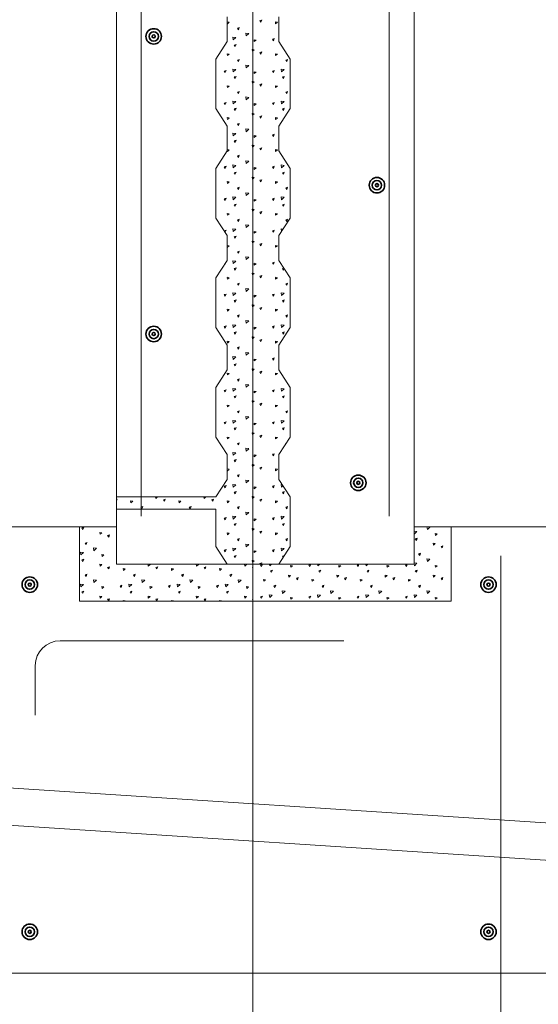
# Model space of a CAD drawing. Header units: inches. Extents: x 294 to 9722, y 170 to 7422.
# Tile 12 of 35: x 1650 to 1742, y 507 to 682. Entities that reach past the tile are written whole.
import ezdxf

# ---------------------------------------------------------------- set-up
doc = ezdxf.new("R2010")
doc.units = ezdxf.units.IN
doc.header["$MEASUREMENT"] = 0
doc.layers.add('E-DETL-GRPH', color=7, linetype='Continuous', lineweight=35)
doc.layers.add('S-301 Building Sections [E-202_a Reference]$0$G-ELECT-REF', color=253, linetype='Continuous', lineweight=9)

# ---------------------------------------------------------------- blocks, each defined once
blk = doc.blocks.new('S-301 Building Sections [E-202_a Reference]')
at = {"color": 9}
for centre, radius in [((691.867, 278.723), 0.312), ((691.867, 278.723), 0.188), ((691.867, 278.723), 0.0625), ((700.868, 272.723), 0.312), ((700.868, 272.723), 0.188), ((700.868, 272.723), 0.0625), ((691.867, 266.723), 0.312), ((691.867, 266.723), 0.188), ((691.867, 266.723), 0.0625), ((700.118, 260.723), 0.312), ((700.118, 260.723), 0.188), ((700.118, 260.723), 0.0625), ((686.868, 256.618), 0.312), ((705.368, 256.618), 0.312), ((686.868, 256.618), 0.188), ((686.868, 256.618), 0.0625), ((705.368, 256.618), 0.188), ((705.368, 256.618), 0.0625), ((686.868, 242.618), 0.312), ((686.868, 242.618), 0.188), ((686.868, 242.618), 0.0625), ((705.368, 242.618), 0.312), ((705.368, 242.618), 0.188), ((705.368, 242.618), 0.0625)]:
    blk.add_circle(centre, radius, dxfattribs=at)
at = {"layer": 'S-301 Building Sections [E-202_a Reference]$0$G-ELECT-REF', "color": 9}
for p, q in [((701.368, 259.384), (701.368, 318.904)), ((702.368, 257.447), (702.368, 318.968)), ((690.368, 257.447), (690.368, 317.432)), ((691.367, 259.384), (691.367, 317.496)), ((695.868, 306.418), (695.868, 234.173)), ((694.825, 278.518), (694.825, 279.518)), ((696.911, 279.518), (696.911, 278.518)), ((694.368, 277.811), (694.825, 278.518)), ((696.911, 278.518), (697.368, 277.811)), ((694.368, 275.811), (694.368, 277.811)), ((697.368, 277.811), (697.368, 275.811)), ((694.825, 275.104), (694.368, 275.811)), ((697.368, 275.811), (696.911, 275.104)), ((694.825, 274.104), (694.825, 275.104)), ((696.911, 275.104), (696.911, 274.104)), ((694.368, 273.397), (694.825, 274.104)), ((696.911, 274.104), (697.368, 273.397)), ((694.368, 271.397), (694.368, 273.397)), ((697.368, 273.397), (697.368, 271.397)), ((694.825, 270.69), (694.368, 271.397)), ((697.368, 271.397), (696.911, 270.69)), ((694.825, 269.69), (694.825, 270.69)), ((696.911, 270.69), (696.911, 269.69)), ((694.368, 268.982), (694.825, 269.69)), ((696.911, 269.69), (697.368, 268.982)), ((694.368, 266.982), (694.368, 268.982)), ((697.368, 268.982), (697.368, 266.982)), ((694.825, 266.275), (694.368, 266.982)), ((697.368, 266.982), (696.911, 266.275)), ((694.825, 265.275), (694.825, 266.275)), ((696.911, 266.275), (696.911, 265.275)), ((694.368, 264.568), (694.825, 265.275)), ((696.911, 265.275), (697.368, 264.568)), ((694.368, 262.568), (694.368, 264.568)), ((697.368, 264.568), (697.368, 262.568)), ((694.825, 261.861), (694.368, 262.568)), ((697.368, 262.568), (696.911, 261.861)), ((694.825, 260.861), (694.825, 261.861)), ((696.911, 261.861), (696.911, 260.861)), ((694.368, 260.154), (694.825, 260.861)), ((696.911, 260.861), (697.368, 260.154)), ((690.368, 259.654), (690.368, 260.154)), ((690.368, 260.154), (691.367, 260.154)), ((691.367, 260.154), (694.368, 260.154)), ((697.368, 260.154), (697.368, 258.154)), ((694.368, 259.654), (690.368, 259.654)), ((694.368, 258.154), (694.368, 259.654)), ((690.368, 258.947), (684.868, 258.947)), ((688.868, 255.947), (688.868, 258.947)), ((688.868, 258.947), (690.368, 258.947)), ((690.368, 258.947), (690.368, 257.447)), ((707.868, 258.947), (702.368, 258.947)), ((702.368, 257.447), (702.368, 258.947)), ((702.368, 258.947), (703.368, 258.947)), ((703.368, 258.947), (703.868, 258.947)), ((703.868, 258.947), (703.868, 255.947)), ((694.825, 257.447), (694.368, 258.154)), ((697.368, 258.154), (696.911, 257.447)), ((705.868, 231.947), (705.868, 257.772)), ((690.368, 257.447), (694.825, 257.447)), ((695.868, 257.447), (694.825, 257.447)), ((694.825, 257.447), (695.868, 257.447)), ((696.911, 257.447), (695.868, 257.447)), ((695.868, 257.447), (695.868, 255.947)), ((695.868, 255.947), (695.868, 257.447)), ((695.868, 257.447), (696.911, 257.447)), ((696.911, 257.447), (702.368, 257.447)), ((696.911, 257.447), (696.911, 257.447)), ((695.868, 255.947), (688.868, 255.947)), ((688.868, 255.947), (688.868, 255.947)), ((703.868, 255.947), (695.868, 255.947)), ((688.089, 254.351), (699.536, 254.351)), ((687.089, 251.351), (687.089, 253.351)), ((684.868, 248.494), (707.868, 246.994)), ((684.868, 246.989), (707.868, 245.489))]:
    blk.add_line(p, q, dxfattribs=at)
at = {"layer": 'S-301 Building Sections [E-202_a Reference]$0$G-ELECT-REF', "color": 9, "linetype": 'Continuous', "extrusion": (0, 0, -1)}
for p, q in [((694.838, 279.237), (694.828, 279.311)), ((694.832, 279.311), (694.91, 279.297)), ((694.838, 279.237), (694.91, 279.296)), ((696.149, 279.359), (696.225, 279.384)), ((696.191, 279.297), (696.149, 279.359)), ((696.191, 279.297), (696.224, 279.385)), ((696.784, 279.237), (696.774, 279.311)), ((696.777, 279.311), (696.856, 279.297)), ((696.784, 279.237), (696.856, 279.296)), ((695.243, 279.055), (695.318, 279.08)), ((695.285, 278.993), (695.243, 279.055)), ((695.285, 278.993), (695.318, 279.081)), ((695.579, 278.856), (695.697, 278.841)), ((695.596, 278.745), (695.579, 278.856)), ((695.596, 278.745), (695.698, 278.841)), ((695.075, 278.579), (695.058, 278.69)), ((695.058, 278.69), (695.176, 278.676)), ((695.075, 278.579), (695.177, 278.675)), ((695.11, 278.376), (695.185, 278.401)), ((695.152, 278.313), (695.11, 278.376)), ((695.152, 278.313), (695.185, 278.401)), ((695.922, 278.513), (695.912, 278.588)), ((695.916, 278.588), (695.994, 278.574)), ((695.922, 278.513), (695.994, 278.573)), ((696.652, 278.613), (696.728, 278.638)), ((696.694, 278.551), (696.653, 278.613)), ((696.694, 278.551), (696.727, 278.639)), ((694.838, 277.949), (694.828, 278.023)), ((694.832, 278.023), (694.91, 278.009)), ((694.838, 277.949), (694.91, 278.008)), ((695.844, 278.122), (695.834, 278.196)), ((695.837, 278.197), (695.916, 278.183)), ((695.844, 278.122), (695.916, 278.182)), ((696.149, 278.071), (696.225, 278.096)), ((696.191, 278.009), (696.149, 278.071)), ((696.191, 278.009), (696.224, 278.097)), ((696.784, 277.949), (696.774, 278.023)), ((696.777, 278.023), (696.856, 278.009)), ((696.784, 277.949), (696.856, 278.008)), ((695.243, 277.767), (695.318, 277.792)), ((695.285, 277.705), (695.243, 277.767)), ((695.285, 277.705), (695.318, 277.793)), ((695.579, 277.568), (695.697, 277.554)), ((695.596, 277.457), (695.579, 277.568)), ((695.596, 277.457), (695.698, 277.553)), ((697.188, 277.767), (697.264, 277.792)), ((697.23, 277.705), (697.189, 277.767)), ((697.23, 277.705), (697.263, 277.793)), ((694.707, 277.325), (694.782, 277.35)), ((694.749, 277.263), (694.707, 277.325)), ((694.749, 277.263), (694.782, 277.351)), ((695.075, 277.291), (695.058, 277.402)), ((695.058, 277.402), (695.176, 277.388)), ((695.075, 277.291), (695.177, 277.388)), ((695.922, 277.226), (695.912, 277.3)), ((695.916, 277.3), (695.994, 277.286)), ((695.922, 277.226), (695.994, 277.285)), ((696.652, 277.325), (696.728, 277.35)), ((696.694, 277.263), (696.653, 277.325)), ((696.694, 277.263), (696.727, 277.351)), ((697.003, 277.402), (697.122, 277.388)), ((697.021, 277.291), (697.004, 277.402)), ((697.021, 277.291), (697.123, 277.388)), ((694.838, 276.661), (694.828, 276.735)), ((694.832, 276.736), (694.91, 276.721)), ((695.11, 277.088), (695.185, 277.113)), ((695.152, 277.025), (695.11, 277.088)), ((695.152, 277.025), (695.185, 277.113)), ((695.844, 276.834), (695.834, 276.909)), ((695.837, 276.909), (695.916, 276.895)), ((695.844, 276.834), (695.916, 276.894)), ((696.149, 276.784), (696.225, 276.809)), ((696.191, 276.721), (696.149, 276.784)), ((696.191, 276.721), (696.224, 276.809)), ((696.784, 276.661), (696.774, 276.735)), ((696.777, 276.736), (696.856, 276.721)), ((697.055, 277.088), (697.131, 277.113)), ((697.097, 277.025), (697.056, 277.088)), ((697.097, 277.025), (697.131, 277.113)), ((694.838, 276.661), (694.91, 276.721)), ((695.243, 276.479), (695.318, 276.504)), ((695.285, 276.417), (695.243, 276.479)), ((695.285, 276.417), (695.318, 276.505)), ((696.784, 276.661), (696.856, 276.721)), ((697.188, 276.479), (697.264, 276.504)), ((697.23, 276.417), (697.189, 276.479)), ((697.23, 276.417), (697.263, 276.505)), ((694.707, 276.037), (694.782, 276.062)), ((694.749, 275.975), (694.707, 276.037)), ((694.749, 275.975), (694.782, 276.063)), ((695.075, 276.003), (695.058, 276.114)), ((695.058, 276.114), (695.176, 276.1)), ((695.075, 276.003), (695.177, 276.1)), ((695.579, 276.28), (695.697, 276.266)), ((695.596, 276.169), (695.579, 276.28)), ((695.596, 276.169), (695.698, 276.265)), ((695.922, 275.938), (695.912, 276.012)), ((695.916, 276.013), (695.994, 275.998)), ((695.922, 275.938), (695.994, 275.997)), ((696.652, 276.037), (696.728, 276.062)), ((696.694, 275.975), (696.653, 276.037)), ((696.694, 275.975), (696.727, 276.063)), ((697.003, 276.114), (697.122, 276.1)), ((697.021, 276.003), (697.004, 276.114)), ((697.021, 276.003), (697.123, 276.1)), ((695.11, 275.8), (695.185, 275.825)), ((695.152, 275.738), (695.11, 275.8)), ((695.152, 275.738), (695.185, 275.825)), ((695.844, 275.546), (695.834, 275.621)), ((695.837, 275.621), (695.916, 275.607)), ((695.844, 275.546), (695.916, 275.606)), ((697.055, 275.8), (697.131, 275.825)), ((697.097, 275.738), (697.056, 275.8)), ((697.097, 275.738), (697.131, 275.825)), ((694.838, 275.373), (694.828, 275.447)), ((694.832, 275.448), (694.91, 275.434)), ((694.838, 275.373), (694.91, 275.433)), ((695.243, 275.192), (695.318, 275.217)), ((695.285, 275.129), (695.243, 275.192)), ((695.285, 275.129), (695.318, 275.217)), ((696.149, 275.496), (696.225, 275.521)), ((696.191, 275.433), (696.149, 275.496)), ((696.191, 275.434), (696.224, 275.521)), ((696.784, 275.373), (696.774, 275.447)), ((696.777, 275.448), (696.856, 275.434)), ((696.784, 275.373), (696.856, 275.433)), ((695.075, 274.715), (695.058, 274.827)), ((695.058, 274.827), (695.176, 274.812)), ((695.075, 274.715), (695.177, 274.812)), ((695.579, 274.992), (695.697, 274.978)), ((695.596, 274.881), (695.579, 274.992)), ((695.596, 274.881), (695.698, 274.978)), ((696.652, 274.75), (696.728, 274.775)), ((696.694, 274.687), (696.653, 274.75)), ((696.694, 274.687), (696.727, 274.775)), ((695.11, 274.512), (695.185, 274.537)), ((695.152, 274.45), (695.11, 274.512)), ((695.152, 274.45), (695.185, 274.538)), ((695.922, 274.65), (695.912, 274.724)), ((695.916, 274.725), (695.994, 274.711)), ((695.922, 274.65), (695.994, 274.71)), ((694.838, 274.085), (694.828, 274.159)), ((694.832, 274.16), (694.91, 274.146)), ((694.838, 274.085), (694.91, 274.145)), ((695.844, 274.259), (695.834, 274.333)), ((695.837, 274.333), (695.916, 274.319)), ((695.844, 274.259), (695.916, 274.318)), ((696.149, 274.208), (696.225, 274.233)), ((696.191, 274.146), (696.149, 274.208)), ((696.191, 274.146), (696.224, 274.233)), ((696.784, 274.085), (696.774, 274.159)), ((696.777, 274.16), (696.856, 274.146)), ((696.784, 274.085), (696.856, 274.145)), ((695.243, 273.904), (695.318, 273.929)), ((695.285, 273.841), (695.243, 273.904)), ((695.285, 273.842), (695.318, 273.929)), ((695.579, 273.704), (695.697, 273.69)), ((695.596, 273.593), (695.579, 273.704)), ((695.596, 273.593), (695.698, 273.69)), ((694.707, 273.462), (694.782, 273.487)), ((694.749, 273.399), (694.707, 273.462)), ((694.749, 273.4), (694.782, 273.487)), ((695.075, 273.427), (695.058, 273.539)), ((695.058, 273.539), (695.176, 273.524)), ((695.075, 273.427), (695.177, 273.524)), ((695.11, 273.224), (695.185, 273.249)), ((695.152, 273.162), (695.11, 273.224)), ((695.152, 273.162), (695.185, 273.25)), ((695.922, 273.362), (695.912, 273.436)), ((695.916, 273.437), (695.994, 273.423)), ((695.922, 273.362), (695.994, 273.422)), ((696.652, 273.462), (696.728, 273.487)), ((696.694, 273.399), (696.653, 273.462)), ((696.694, 273.4), (696.727, 273.487)), ((697.003, 273.539), (697.122, 273.524)), ((697.021, 273.427), (697.004, 273.539)), ((697.021, 273.427), (697.123, 273.524)), ((697.055, 273.224), (697.131, 273.249)), ((697.097, 273.162), (697.056, 273.224)), ((697.097, 273.162), (697.131, 273.25)), ((694.838, 272.797), (694.828, 272.872)), ((694.832, 272.872), (694.91, 272.858)), ((694.838, 272.797), (694.91, 272.857)), ((695.844, 272.971), (695.834, 273.045)), ((695.837, 273.046), (695.916, 273.031)), ((695.844, 272.971), (695.916, 273.03)), ((696.149, 272.92), (696.225, 272.945)), ((696.191, 272.858), (696.149, 272.92)), ((696.191, 272.858), (696.224, 272.946)), ((696.784, 272.797), (696.774, 272.872)), ((696.777, 272.872), (696.856, 272.858)), ((696.784, 272.797), (696.856, 272.857)), ((695.243, 272.616), (695.318, 272.641)), ((695.285, 272.554), (695.243, 272.616)), ((695.285, 272.554), (695.318, 272.641)), ((695.579, 272.417), (695.697, 272.402)), ((695.596, 272.305), (695.579, 272.417)), ((695.596, 272.305), (695.698, 272.402)), ((697.188, 272.616), (697.264, 272.641)), ((697.23, 272.554), (697.189, 272.616)), ((697.23, 272.554), (697.263, 272.641)), ((694.707, 272.174), (694.782, 272.199)), ((694.749, 272.112), (694.707, 272.174)), ((694.749, 272.112), (694.782, 272.199)), ((695.075, 272.14), (695.058, 272.251)), ((695.058, 272.251), (695.176, 272.237)), ((695.075, 272.14), (695.177, 272.236)), ((695.922, 272.074), (695.912, 272.148)), ((695.916, 272.149), (695.994, 272.135)), ((695.922, 272.074), (695.994, 272.134)), ((696.652, 272.174), (696.728, 272.199)), ((696.694, 272.112), (696.653, 272.174)), ((696.694, 272.112), (696.727, 272.199)), ((697.003, 272.251), (697.122, 272.237)), ((697.021, 272.14), (697.004, 272.251)), ((697.021, 272.14), (697.123, 272.236)), ((694.838, 271.509), (694.828, 271.584)), ((694.832, 271.584), (694.91, 271.57)), ((695.11, 271.936), (695.185, 271.961)), ((695.152, 271.874), (695.11, 271.936)), ((695.152, 271.874), (695.185, 271.962)), ((695.844, 271.683), (695.834, 271.757)), ((695.837, 271.758), (695.916, 271.744)), ((695.844, 271.683), (695.916, 271.743)), ((696.149, 271.632), (696.225, 271.657)), ((696.191, 271.57), (696.149, 271.632)), ((696.191, 271.57), (696.224, 271.658)), ((696.784, 271.509), (696.774, 271.584)), ((696.777, 271.584), (696.856, 271.57)), ((697.055, 271.936), (697.131, 271.961)), ((697.097, 271.874), (697.056, 271.936)), ((697.097, 271.874), (697.131, 271.962)), ((694.838, 271.509), (694.91, 271.569)), ((695.243, 271.328), (695.318, 271.353)), ((695.285, 271.266), (695.243, 271.328)), ((695.285, 271.266), (695.318, 271.354)), ((696.784, 271.509), (696.856, 271.569)), ((697.188, 271.328), (697.264, 271.353)), ((697.23, 271.266), (697.189, 271.328)), ((697.23, 271.266), (697.263, 271.354)), ((694.707, 270.886), (694.782, 270.911)), ((694.749, 270.824), (694.707, 270.886)), ((694.749, 270.824), (694.782, 270.912)), ((695.075, 270.852), (695.058, 270.963)), ((695.058, 270.963), (695.176, 270.949)), ((695.075, 270.852), (695.177, 270.948)), ((695.579, 271.129), (695.697, 271.114)), ((695.596, 271.017), (695.579, 271.129)), ((695.596, 271.018), (695.698, 271.114)), ((695.922, 270.786), (695.912, 270.861)), ((695.916, 270.861), (695.994, 270.847)), ((695.922, 270.786), (695.994, 270.846)), ((696.652, 270.886), (696.728, 270.911)), ((696.694, 270.824), (696.653, 270.886)), ((696.694, 270.824), (696.727, 270.912)), ((697.003, 270.963), (697.081, 270.954)), ((697.02, 270.858), (697.004, 270.963)), ((695.11, 270.648), (695.185, 270.674)), ((695.152, 270.586), (695.11, 270.649)), ((695.152, 270.586), (695.185, 270.674)), ((695.844, 270.395), (695.834, 270.469)), ((695.837, 270.47), (695.916, 270.456)), ((695.844, 270.395), (695.916, 270.455)), ((694.838, 270.222), (694.828, 270.296)), ((694.832, 270.296), (694.91, 270.282)), ((694.838, 270.222), (694.91, 270.281)), ((695.243, 270.04), (695.318, 270.065)), ((695.285, 269.978), (695.243, 270.04)), ((695.285, 269.978), (695.318, 270.066)), ((696.149, 270.344), (696.225, 270.369)), ((696.191, 270.282), (696.149, 270.344)), ((696.191, 270.282), (696.224, 270.37)), ((696.784, 270.222), (696.774, 270.296)), ((696.777, 270.296), (696.856, 270.282)), ((696.784, 270.222), (696.856, 270.281)), ((694.749, 269.536), (694.781, 269.622)), ((694.782, 269.623), (694.782, 269.623)), ((695.075, 269.564), (695.058, 269.675)), ((695.058, 269.675), (695.176, 269.661)), ((695.075, 269.564), (695.177, 269.661)), ((695.579, 269.841), (695.697, 269.827)), ((695.596, 269.73), (695.579, 269.841)), ((695.596, 269.73), (695.698, 269.826)), ((696.652, 269.598), (696.728, 269.623)), ((696.694, 269.536), (696.653, 269.598)), ((696.694, 269.536), (696.727, 269.624)), ((694.749, 269.536), (694.737, 269.553)), ((695.11, 269.361), (695.185, 269.386)), ((695.152, 269.298), (695.11, 269.361)), ((695.152, 269.298), (695.185, 269.386)), ((695.922, 269.499), (695.912, 269.573)), ((695.916, 269.573), (695.994, 269.559)), ((695.922, 269.498), (695.994, 269.558)), ((697.055, 269.361), (697.111, 269.379)), ((697.097, 269.298), (697.056, 269.361)), ((697.097, 269.298), (697.122, 269.363)), ((694.838, 268.934), (694.828, 269.008)), ((694.832, 269.009), (694.91, 268.994)), ((694.838, 268.934), (694.91, 268.994)), ((695.844, 269.107), (695.834, 269.182)), ((695.837, 269.182), (695.916, 269.168)), ((695.844, 269.107), (695.916, 269.167)), ((696.149, 269.057), (696.225, 269.082)), ((696.191, 268.994), (696.149, 269.057)), ((696.191, 268.994), (696.224, 269.082)), ((696.784, 268.934), (696.774, 269.008)), ((696.777, 269.009), (696.856, 268.994)), ((696.784, 268.934), (696.856, 268.994)), ((695.243, 268.752), (695.318, 268.777)), ((695.285, 268.69), (695.243, 268.752)), ((695.285, 268.69), (695.318, 268.778)), ((695.579, 268.553), (695.697, 268.539)), ((695.596, 268.442), (695.579, 268.553)), ((695.596, 268.442), (695.698, 268.538)), ((697.188, 268.752), (697.264, 268.777)), ((697.23, 268.69), (697.189, 268.752)), ((697.23, 268.69), (697.263, 268.778)), ((694.707, 268.31), (694.782, 268.335)), ((694.749, 268.248), (694.707, 268.31)), ((694.749, 268.248), (694.782, 268.336)), ((695.075, 268.276), (695.058, 268.387)), ((695.058, 268.387), (695.176, 268.373)), ((695.075, 268.276), (695.177, 268.373)), ((695.11, 268.073), (695.185, 268.098)), ((695.152, 268.011), (695.11, 268.073)), ((695.152, 268.011), (695.185, 268.098)), ((695.922, 268.211), (695.912, 268.285)), ((695.916, 268.285), (695.994, 268.271)), ((695.922, 268.211), (695.994, 268.27)), ((696.652, 268.31), (696.728, 268.335)), ((696.694, 268.248), (696.653, 268.31)), ((696.694, 268.248), (696.727, 268.336)), ((697.003, 268.387), (697.122, 268.373)), ((697.021, 268.276), (697.004, 268.387)), ((697.021, 268.276), (697.123, 268.373)), ((697.055, 268.073), (697.131, 268.098)), ((697.097, 268.011), (697.056, 268.073)), ((697.097, 268.011), (697.131, 268.098)), ((694.838, 267.646), (694.828, 267.72)), ((694.832, 267.721), (694.91, 267.707)), ((694.838, 267.646), (694.91, 267.706)), ((695.844, 267.819), (695.834, 267.894)), ((695.837, 267.894), (695.916, 267.88)), ((695.844, 267.819), (695.916, 267.879)), ((696.149, 267.769), (696.225, 267.794)), ((696.191, 267.706), (696.149, 267.769)), ((696.191, 267.706), (696.224, 267.794)), ((696.784, 267.646), (696.774, 267.72)), ((696.777, 267.721), (696.856, 267.707)), ((696.784, 267.646), (696.856, 267.706)), ((695.243, 267.465), (695.318, 267.49)), ((695.285, 267.402), (695.243, 267.465)), ((695.285, 267.402), (695.318, 267.49)), ((695.579, 267.265), (695.697, 267.251)), ((695.596, 267.154), (695.579, 267.265)), ((695.596, 267.154), (695.698, 267.251)), ((697.188, 267.465), (697.264, 267.49)), ((697.23, 267.402), (697.189, 267.465)), ((697.23, 267.402), (697.263, 267.49)), ((694.707, 267.023), (694.782, 267.048)), ((694.749, 266.96), (694.707, 267.023)), ((694.749, 266.96), (694.782, 267.048)), ((695.075, 266.988), (695.058, 267.099)), ((695.058, 267.099), (695.176, 267.085)), ((695.075, 266.988), (695.177, 267.085)), ((695.11, 266.785), (695.185, 266.81)), ((695.152, 266.723), (695.185, 266.81)), ((695.922, 266.923), (695.912, 266.997)), ((695.916, 266.998), (695.994, 266.983)), ((695.922, 266.923), (695.994, 266.983)), ((696.652, 267.023), (696.728, 267.048)), ((696.694, 266.96), (696.653, 267.023)), ((696.694, 266.96), (696.727, 267.048)), ((697.003, 267.099), (697.122, 267.085)), ((697.021, 266.988), (697.004, 267.099)), ((697.021, 266.988), (697.123, 267.085)), ((697.055, 266.785), (697.131, 266.81)), ((697.097, 266.723), (697.131, 266.81)), ((694.838, 266.358), (694.828, 266.432)), ((694.832, 266.433), (694.91, 266.419)), ((694.838, 266.358), (694.91, 266.418)), ((695.152, 266.723), (695.11, 266.785)), ((695.844, 266.532), (695.834, 266.606)), ((695.837, 266.606), (695.916, 266.592)), ((695.844, 266.532), (695.916, 266.591)), ((696.149, 266.481), (696.225, 266.506)), ((696.191, 266.419), (696.149, 266.481)), ((696.191, 266.419), (696.224, 266.506)), ((696.784, 266.358), (696.774, 266.432)), ((696.777, 266.433), (696.856, 266.419)), ((696.784, 266.358), (696.856, 266.418)), ((697.097, 266.723), (697.056, 266.785)), ((695.243, 266.177), (695.318, 266.202)), ((695.285, 266.114), (695.243, 266.177)), ((695.285, 266.114), (695.318, 266.202)), ((695.075, 265.7), (695.058, 265.812)), ((695.058, 265.812), (695.176, 265.797)), ((695.075, 265.7), (695.177, 265.797)), ((695.579, 265.977), (695.697, 265.963)), ((695.596, 265.866), (695.579, 265.977)), ((695.596, 265.866), (695.698, 265.963)), ((695.922, 265.635), (695.912, 265.709)), ((695.916, 265.71), (695.994, 265.696)), ((695.922, 265.635), (695.994, 265.695)), ((696.652, 265.735), (696.728, 265.76)), ((696.694, 265.672), (696.653, 265.735)), ((696.694, 265.672), (696.727, 265.76)), ((695.11, 265.497), (695.185, 265.522)), ((695.152, 265.435), (695.11, 265.497)), ((695.152, 265.435), (695.185, 265.523)), ((695.844, 265.244), (695.834, 265.318)), ((695.837, 265.318), (695.916, 265.304)), ((695.844, 265.244), (695.916, 265.303)), ((694.838, 265.07), (694.828, 265.145)), ((694.832, 265.145), (694.91, 265.131)), ((694.838, 265.07), (694.91, 265.13)), ((695.243, 264.889), (695.318, 264.914)), ((695.285, 264.827), (695.243, 264.889)), ((695.285, 264.827), (695.318, 264.914)), ((696.149, 265.193), (696.225, 265.218)), ((696.191, 265.131), (696.149, 265.193)), ((696.191, 265.131), (696.224, 265.218)), ((696.784, 265.07), (696.774, 265.145)), ((696.777, 265.145), (696.856, 265.131)), ((696.784, 265.07), (696.856, 265.13)), ((694.707, 264.447), (694.782, 264.472)), ((694.749, 264.385), (694.707, 264.447)), ((694.749, 264.385), (694.782, 264.472)), ((695.075, 264.413), (695.058, 264.524)), ((695.058, 264.524), (695.176, 264.509)), ((695.075, 264.413), (695.177, 264.509)), ((695.579, 264.689), (695.697, 264.675)), ((695.596, 264.578), (695.579, 264.689)), ((695.596, 264.578), (695.698, 264.675)), ((696.652, 264.447), (696.728, 264.472)), ((696.694, 264.385), (696.653, 264.447)), ((696.694, 264.385), (696.727, 264.472)), ((697.003, 264.524), (697.122, 264.509)), ((697.021, 264.413), (697.004, 264.524)), ((697.021, 264.413), (697.123, 264.509)), ((695.11, 264.209), (695.185, 264.234)), ((695.152, 264.147), (695.11, 264.209)), ((695.152, 264.147), (695.185, 264.235)), ((695.844, 263.956), (695.834, 264.03)), ((695.837, 264.031), (695.916, 264.016)), ((695.922, 264.347), (695.912, 264.421)), ((695.916, 264.422), (695.994, 264.408)), ((695.922, 264.347), (695.994, 264.407)), ((697.055, 264.209), (697.131, 264.234)), ((697.097, 264.147), (697.056, 264.209)), ((697.097, 264.147), (697.131, 264.235)), ((694.838, 263.782), (694.828, 263.857)), ((694.832, 263.857), (694.91, 263.843)), ((694.838, 263.782), (694.91, 263.842)), ((695.844, 263.956), (695.916, 264.016)), ((696.149, 263.905), (696.225, 263.93)), ((696.191, 263.843), (696.149, 263.905)), ((696.191, 263.843), (696.224, 263.931)), ((696.784, 263.782), (696.774, 263.857)), ((696.777, 263.857), (696.856, 263.843)), ((696.784, 263.782), (696.856, 263.842)), ((695.075, 263.125), (695.058, 263.236)), ((695.058, 263.236), (695.176, 263.222)), ((695.243, 263.601), (695.318, 263.626)), ((695.285, 263.539), (695.243, 263.601)), ((695.285, 263.539), (695.318, 263.626)), ((695.579, 263.402), (695.697, 263.387)), ((695.596, 263.29), (695.579, 263.402)), ((695.596, 263.29), (695.698, 263.387)), ((697.003, 263.236), (697.122, 263.222)), ((697.021, 263.125), (697.004, 263.236)), ((697.188, 263.601), (697.264, 263.626)), ((697.23, 263.539), (697.189, 263.601)), ((697.23, 263.539), (697.263, 263.626)), ((694.707, 263.159), (694.782, 263.184)), ((694.749, 263.097), (694.707, 263.159)), ((694.749, 263.097), (694.782, 263.184)), ((695.075, 263.125), (695.177, 263.221)), ((695.11, 262.921), (695.185, 262.946)), ((695.152, 262.859), (695.11, 262.921)), ((695.152, 262.859), (695.185, 262.947)), ((695.922, 263.059), (695.912, 263.134)), ((695.916, 263.134), (695.994, 263.12)), ((695.922, 263.059), (695.994, 263.119)), ((696.652, 263.159), (696.728, 263.184)), ((696.694, 263.097), (696.653, 263.159)), ((696.694, 263.097), (696.727, 263.184)), ((697.021, 263.125), (697.123, 263.221)), ((697.055, 262.921), (697.131, 262.946)), ((697.097, 262.859), (697.056, 262.921)), ((697.097, 262.859), (697.131, 262.947)), ((694.838, 262.495), (694.828, 262.569)), ((694.832, 262.569), (694.91, 262.555)), ((694.838, 262.495), (694.91, 262.554)), ((695.844, 262.668), (695.834, 262.742)), ((695.837, 262.743), (695.916, 262.729)), ((695.844, 262.668), (695.916, 262.728)), ((696.149, 262.617), (696.225, 262.642)), ((696.191, 262.555), (696.149, 262.617)), ((696.191, 262.555), (696.224, 262.643)), ((696.784, 262.495), (696.774, 262.569)), ((696.777, 262.569), (696.856, 262.555)), ((696.784, 262.495), (696.856, 262.554)), ((695.243, 262.313), (695.318, 262.338)), ((695.285, 262.251), (695.243, 262.313)), ((695.285, 262.251), (695.318, 262.339)), ((695.579, 262.114), (695.697, 262.1)), ((695.596, 262.003), (695.579, 262.114)), ((695.596, 262.003), (695.698, 262.099)), ((697.188, 262.313), (697.207, 262.319)), ((697.196, 262.302), (697.189, 262.313)), ((695.075, 261.837), (695.058, 261.948)), ((695.058, 261.948), (695.176, 261.934)), ((695.075, 261.837), (695.177, 261.933)), ((695.11, 261.634), (695.185, 261.659)), ((695.152, 261.571), (695.185, 261.659)), ((695.922, 261.771), (695.912, 261.846)), ((695.916, 261.846), (695.994, 261.832)), ((695.922, 261.771), (695.994, 261.831)), ((696.652, 261.871), (696.728, 261.896)), ((696.694, 261.809), (696.653, 261.871)), ((696.694, 261.809), (696.727, 261.897)), ((694.838, 261.207), (694.828, 261.281)), ((694.832, 261.281), (694.91, 261.267)), ((694.838, 261.207), (694.91, 261.266)), ((695.152, 261.571), (695.11, 261.634)), ((695.844, 261.38), (695.834, 261.454)), ((695.837, 261.455), (695.916, 261.441)), ((695.844, 261.38), (695.916, 261.44)), ((696.149, 261.329), (696.225, 261.354)), ((696.191, 261.267), (696.149, 261.329)), ((696.191, 261.267), (696.224, 261.355)), ((696.784, 261.207), (696.774, 261.281)), ((696.777, 261.281), (696.856, 261.267)), ((696.784, 261.207), (696.856, 261.266)), ((695.243, 261.025), (695.318, 261.05)), ((695.285, 260.963), (695.243, 261.025)), ((695.285, 260.963), (695.318, 261.051)), ((694.707, 260.583), (694.782, 260.608)), ((694.749, 260.521), (694.707, 260.583)), ((694.749, 260.521), (694.782, 260.609)), ((695.075, 260.549), (695.058, 260.66)), ((695.058, 260.66), (695.176, 260.646)), ((695.075, 260.549), (695.177, 260.646)), ((695.579, 260.826), (695.697, 260.812)), ((695.596, 260.715), (695.579, 260.826)), ((695.596, 260.715), (695.698, 260.811)), ((695.922, 260.484), (695.912, 260.558)), ((695.916, 260.558), (695.994, 260.544)), ((695.922, 260.484), (695.994, 260.543)), ((696.652, 260.583), (696.728, 260.608)), ((696.694, 260.521), (696.653, 260.583)), ((696.694, 260.521), (696.727, 260.609)), ((697.003, 260.66), (697.044, 260.655)), ((697.021, 260.549), (697.004, 260.66)), ((697.021, 260.549), (697.078, 260.603)), ((690.368, 260.06), (690.388, 260.067)), ((690.368, 260.016), (690.387, 260.067)), ((691.952, 260.092), (691.944, 260.154)), ((691.952, 260.092), (692.025, 260.152)), ((692.018, 260.154), (692.024, 260.153)), ((692.258, 260.042), (692.333, 260.067)), ((692.3, 259.979), (692.333, 260.067)), ((693.898, 260.092), (693.89, 260.154)), ((693.898, 260.092), (693.97, 260.152)), ((693.963, 260.154), (693.97, 260.153)), ((694.203, 260.042), (694.279, 260.067)), ((694.245, 259.979), (694.278, 260.067)), ((695.11, 260.346), (695.185, 260.371)), ((695.152, 260.283), (695.11, 260.346)), ((695.152, 260.283), (695.185, 260.371)), ((695.844, 260.092), (695.834, 260.167)), ((695.837, 260.167), (695.916, 260.153)), ((695.844, 260.092), (695.916, 260.152)), ((696.149, 260.042), (696.225, 260.067)), ((696.191, 259.979), (696.224, 260.067)), ((697.055, 260.346), (697.131, 260.371)), ((697.097, 260.283), (697.056, 260.346)), ((697.097, 260.283), (697.131, 260.371)), ((690.947, 259.919), (690.937, 259.993)), ((690.94, 259.994), (691.019, 259.979)), ((690.947, 259.919), (691.019, 259.979)), ((691.351, 259.737), (691.427, 259.762)), ((691.393, 259.675), (691.351, 259.737)), ((691.393, 259.675), (691.426, 259.763)), ((692.3, 259.979), (692.258, 260.042)), ((692.893, 259.919), (692.882, 259.993)), ((692.886, 259.994), (692.964, 259.979)), ((692.893, 259.919), (692.965, 259.979)), ((693.297, 259.737), (693.373, 259.762)), ((693.339, 259.675), (693.297, 259.737)), ((693.339, 259.675), (693.372, 259.763)), ((694.245, 259.979), (694.204, 260.042)), ((694.838, 259.919), (694.828, 259.993)), ((694.832, 259.994), (694.91, 259.979)), ((694.838, 259.919), (694.91, 259.979)), ((695.243, 259.737), (695.318, 259.762)), ((695.285, 259.675), (695.243, 259.737)), ((695.285, 259.675), (695.318, 259.763)), ((696.191, 259.979), (696.149, 260.042)), ((696.784, 259.919), (696.774, 259.993)), ((696.777, 259.994), (696.856, 259.979)), ((696.784, 259.919), (696.856, 259.979)), ((697.188, 259.737), (697.264, 259.762)), ((697.23, 259.675), (697.189, 259.737)), ((697.23, 259.675), (697.263, 259.763)), ((694.707, 259.295), (694.782, 259.32)), ((694.749, 259.233), (694.707, 259.295)), ((694.749, 259.233), (694.782, 259.321)), ((695.075, 259.261), (695.058, 259.372)), ((695.058, 259.372), (695.176, 259.358)), ((695.075, 259.261), (695.177, 259.358)), ((695.579, 259.538), (695.697, 259.524)), ((695.596, 259.427), (695.579, 259.538)), ((695.596, 259.427), (695.698, 259.524)), ((695.922, 259.196), (695.912, 259.27)), ((695.916, 259.27), (695.994, 259.256)), ((696.652, 259.295), (696.728, 259.32)), ((696.694, 259.233), (696.653, 259.295)), ((696.694, 259.233), (696.727, 259.321)), ((697.003, 259.372), (697.122, 259.358)), ((697.021, 259.261), (697.004, 259.372)), ((697.021, 259.261), (697.123, 259.358)), ((688.968, 258.904), (689.044, 258.929)), ((689.01, 258.841), (688.969, 258.904)), ((689.01, 258.841), (689.043, 258.929)), ((695.11, 259.058), (695.185, 259.083)), ((695.152, 258.996), (695.11, 259.058)), ((695.152, 258.996), (695.185, 259.083)), ((695.844, 258.804), (695.834, 258.879)), ((695.837, 258.879), (695.916, 258.865)), ((695.922, 259.196), (695.994, 259.255)), ((697.055, 259.058), (697.131, 259.083)), ((697.097, 258.996), (697.056, 259.058)), ((697.097, 258.996), (697.131, 259.083)), ((702.886, 258.945), (703.005, 258.931)), ((702.903, 258.834), (702.886, 258.945)), ((702.903, 258.834), (703.005, 258.931)), ((689.702, 258.65), (689.692, 258.725)), ((689.696, 258.725), (689.774, 258.711)), ((689.702, 258.65), (689.775, 258.71)), ((690.008, 258.6), (690.083, 258.625)), ((690.05, 258.537), (690.008, 258.6)), ((690.05, 258.537), (690.083, 258.625)), ((694.838, 258.631), (694.828, 258.705)), ((694.832, 258.706), (694.91, 258.692)), ((694.838, 258.631), (694.91, 258.691)), ((695.243, 258.45), (695.318, 258.475)), ((695.285, 258.387), (695.318, 258.475)), ((695.844, 258.804), (695.916, 258.864)), ((696.149, 258.754), (696.225, 258.779)), ((696.191, 258.692), (696.149, 258.754)), ((696.191, 258.692), (696.224, 258.779)), ((696.784, 258.631), (696.774, 258.705)), ((696.777, 258.706), (696.856, 258.692)), ((696.784, 258.631), (696.856, 258.691)), ((697.188, 258.45), (697.264, 258.475)), ((697.23, 258.387), (697.263, 258.475)), ((702.368, 258.779), (702.483, 258.765)), ((702.382, 258.668), (702.368, 258.762)), ((702.382, 258.668), (702.484, 258.765)), ((702.417, 258.465), (702.492, 258.49)), ((702.459, 258.403), (702.492, 258.491)), ((703.229, 258.603), (703.219, 258.677)), ((703.223, 258.678), (703.301, 258.663)), ((703.229, 258.603), (703.301, 258.663)), ((689.101, 258.295), (689.177, 258.32)), ((689.143, 258.233), (689.101, 258.295)), ((689.143, 258.233), (689.176, 258.321)), ((689.437, 258.096), (689.556, 258.082)), ((689.455, 257.985), (689.438, 258.096)), ((689.455, 257.985), (689.557, 258.081)), ((695.075, 257.973), (695.058, 258.085)), ((695.058, 258.085), (695.176, 258.07)), ((695.285, 258.387), (695.243, 258.45)), ((695.579, 258.25), (695.697, 258.236)), ((695.596, 258.139), (695.579, 258.25)), ((695.596, 258.139), (695.698, 258.236)), ((697.003, 258.085), (697.122, 258.07)), ((697.021, 257.973), (697.004, 258.085)), ((697.23, 258.387), (697.189, 258.45)), ((702.459, 258.403), (702.417, 258.465)), ((703.151, 258.212), (703.141, 258.286)), ((703.144, 258.286), (703.223, 258.272)), ((703.151, 258.212), (703.223, 258.271)), ((703.456, 258.161), (703.532, 258.186)), ((703.498, 258.099), (703.456, 258.161)), ((703.498, 258.099), (703.531, 258.186)), ((688.916, 257.93), (689.035, 257.916)), ((688.934, 257.819), (688.917, 257.93)), ((688.934, 257.819), (689.036, 257.916)), ((689.781, 257.754), (689.771, 257.828)), ((689.774, 257.828), (689.853, 257.814)), ((689.781, 257.754), (689.853, 257.813)), ((694.707, 258.008), (694.782, 258.033)), ((694.749, 257.945), (694.707, 258.008)), ((694.749, 257.945), (694.782, 258.033)), ((695.075, 257.973), (695.177, 258.07)), ((695.11, 257.77), (695.185, 257.795)), ((695.152, 257.708), (695.11, 257.77)), ((695.152, 257.708), (695.185, 257.796)), ((695.922, 257.908), (695.912, 257.982)), ((695.916, 257.983), (695.994, 257.968)), ((695.922, 257.908), (695.994, 257.968)), ((696.652, 258.008), (696.728, 258.033)), ((696.694, 257.945), (696.653, 258.008)), ((696.694, 257.945), (696.727, 258.033)), ((697.021, 257.973), (697.123, 258.07)), ((697.055, 257.77), (697.131, 257.795)), ((697.088, 257.722), (697.056, 257.77)), ((697.123, 257.775), (697.131, 257.796)), ((702.55, 257.857), (702.625, 257.882)), ((702.592, 257.794), (702.55, 257.857)), ((702.592, 257.795), (702.625, 257.882)), ((688.968, 257.616), (689.044, 257.641)), ((689.01, 257.554), (688.969, 257.616)), ((689.01, 257.554), (689.043, 257.641)), ((689.702, 257.362), (689.692, 257.437)), ((689.696, 257.437), (689.774, 257.423)), ((689.702, 257.362), (689.775, 257.422)), ((690.008, 257.312), (690.083, 257.337)), ((690.05, 257.249), (690.008, 257.312)), ((690.05, 257.249), (690.083, 257.337)), ((691.648, 257.362), (691.638, 257.437)), ((691.641, 257.437), (691.72, 257.423)), ((691.648, 257.362), (691.72, 257.422)), ((691.953, 257.312), (692.029, 257.337)), ((691.995, 257.249), (691.954, 257.312)), ((691.995, 257.249), (692.028, 257.337)), ((693.594, 257.362), (693.584, 257.437)), ((693.587, 257.437), (693.666, 257.423)), ((693.594, 257.362), (693.666, 257.422)), ((693.899, 257.312), (693.975, 257.337)), ((693.941, 257.249), (693.899, 257.312)), ((693.941, 257.249), (693.974, 257.337)), ((695.539, 257.362), (695.529, 257.437)), ((695.533, 257.437), (695.611, 257.423)), ((695.539, 257.362), (695.612, 257.422)), ((695.844, 257.517), (695.834, 257.591)), ((695.837, 257.591), (695.916, 257.577)), ((695.844, 257.517), (695.916, 257.576)), ((695.845, 257.312), (695.868, 257.319)), ((695.868, 257.278), (695.845, 257.312)), ((696.149, 257.466), (696.225, 257.491)), ((696.162, 257.447), (696.149, 257.466)), ((696.177, 257.415), (696.252, 257.44)), ((696.219, 257.353), (696.177, 257.415)), ((696.207, 257.447), (696.224, 257.491)), ((696.219, 257.353), (696.252, 257.44)), ((696.545, 257.38), (696.535, 257.447)), ((696.545, 257.38), (696.615, 257.447)), ((697.392, 257.315), (697.382, 257.389)), ((697.386, 257.39), (697.464, 257.376)), ((697.392, 257.315), (697.464, 257.375)), ((698.122, 257.415), (698.198, 257.44)), ((698.164, 257.353), (698.122, 257.415)), ((698.164, 257.353), (698.197, 257.44)), ((698.491, 257.38), (698.481, 257.447)), ((698.491, 257.38), (698.561, 257.447)), ((699.338, 257.315), (699.328, 257.389)), ((699.331, 257.39), (699.41, 257.376)), ((699.338, 257.315), (699.41, 257.375)), ((700.068, 257.415), (700.144, 257.44)), ((700.11, 257.353), (700.068, 257.415)), ((700.11, 257.353), (700.143, 257.44)), ((700.436, 257.38), (700.426, 257.447)), ((700.436, 257.38), (700.507, 257.447)), ((701.283, 257.315), (701.273, 257.389)), ((701.277, 257.39), (701.355, 257.376)), ((701.283, 257.315), (701.356, 257.375)), ((702.014, 257.415), (702.089, 257.44)), ((702.056, 257.353), (702.014, 257.415)), ((702.056, 257.353), (702.089, 257.44)), ((702.368, 257.491), (702.483, 257.477)), ((702.382, 257.38), (702.368, 257.474)), ((702.382, 257.38), (702.484, 257.477)), ((702.886, 257.657), (703.005, 257.643)), ((702.903, 257.546), (702.886, 257.657)), ((702.903, 257.546), (703.005, 257.643)), ((703.229, 257.315), (703.219, 257.389)), ((703.223, 257.39), (703.301, 257.376)), ((703.229, 257.315), (703.301, 257.375)), ((689.101, 257.008), (689.177, 257.033)), ((689.143, 256.945), (689.101, 257.008)), ((689.143, 256.945), (689.176, 257.033)), ((690.643, 257.189), (690.632, 257.263)), ((690.636, 257.264), (690.714, 257.25)), ((690.643, 257.189), (690.715, 257.249)), ((691.047, 257.008), (691.123, 257.033)), ((691.089, 256.945), (691.047, 257.008)), ((691.089, 256.945), (691.122, 257.033)), ((692.588, 257.189), (692.578, 257.263)), ((692.582, 257.264), (692.66, 257.25)), ((692.588, 257.189), (692.66, 257.249)), ((692.993, 257.008), (693.068, 257.033)), ((693.035, 256.945), (692.993, 257.008)), ((693.035, 256.945), (693.068, 257.033)), ((694.534, 257.189), (694.524, 257.263)), ((694.527, 257.264), (694.606, 257.25)), ((694.534, 257.189), (694.606, 257.249)), ((694.938, 257.008), (695.014, 257.033)), ((694.98, 256.945), (694.939, 257.008)), ((694.98, 256.945), (695.013, 257.033)), ((696.58, 257.177), (696.655, 257.202)), ((696.622, 257.115), (696.58, 257.177)), ((696.622, 257.115), (696.655, 257.203)), ((697.314, 256.924), (697.303, 256.998)), ((697.307, 256.999), (697.385, 256.984)), ((697.314, 256.924), (697.386, 256.984)), ((697.619, 256.873), (697.695, 256.898)), ((697.661, 256.811), (697.694, 256.899)), ((698.525, 257.177), (698.601, 257.202)), ((698.567, 257.115), (698.526, 257.177)), ((698.567, 257.115), (698.601, 257.203)), ((699.259, 256.924), (699.249, 256.998)), ((699.253, 256.999), (699.331, 256.984)), ((699.259, 256.924), (699.332, 256.984)), ((699.565, 256.873), (699.64, 256.898)), ((699.607, 256.811), (699.64, 256.899)), ((700.471, 257.177), (700.547, 257.202)), ((700.513, 257.115), (700.471, 257.177)), ((700.513, 257.115), (700.546, 257.203)), ((701.205, 256.924), (701.195, 256.998)), ((701.198, 256.999), (701.277, 256.984)), ((701.205, 256.924), (701.277, 256.984)), ((701.51, 256.873), (701.586, 256.898)), ((701.552, 256.811), (701.585, 256.899)), ((702.417, 257.177), (702.492, 257.202)), ((702.459, 257.115), (702.417, 257.177)), ((702.459, 257.115), (702.492, 257.203)), ((703.151, 256.924), (703.141, 256.998)), ((703.144, 256.999), (703.223, 256.984)), ((703.151, 256.924), (703.223, 256.984)), ((703.456, 256.873), (703.532, 256.898)), ((703.498, 256.811), (703.531, 256.899)), ((688.916, 256.642), (689.035, 256.628)), ((688.934, 256.531), (688.917, 256.642)), ((688.934, 256.531), (689.036, 256.628)), ((689.437, 256.808), (689.556, 256.794)), ((689.455, 256.697), (689.438, 256.808)), ((689.455, 256.697), (689.557, 256.794)), ((689.781, 256.466), (689.771, 256.54)), ((689.774, 256.541), (689.853, 256.526)), ((689.781, 256.466), (689.853, 256.526)), ((690.511, 256.566), (690.587, 256.591)), ((690.553, 256.503), (690.511, 256.566)), ((690.553, 256.503), (690.586, 256.591)), ((690.879, 256.531), (690.862, 256.642)), ((690.862, 256.642), (690.981, 256.628)), ((690.879, 256.531), (690.981, 256.628)), ((691.383, 256.808), (691.502, 256.794)), ((691.4, 256.697), (691.384, 256.808)), ((691.4, 256.697), (691.503, 256.794)), ((691.726, 256.466), (691.716, 256.54)), ((691.72, 256.541), (691.798, 256.526)), ((691.726, 256.466), (691.799, 256.526)), ((692.457, 256.566), (692.532, 256.591)), ((692.499, 256.503), (692.457, 256.566)), ((692.499, 256.503), (692.532, 256.591)), ((692.825, 256.531), (692.808, 256.642)), ((692.808, 256.642), (692.926, 256.628)), ((692.825, 256.531), (692.927, 256.628)), ((693.329, 256.808), (693.447, 256.794)), ((693.346, 256.697), (693.329, 256.808)), ((693.346, 256.697), (693.448, 256.794)), ((693.672, 256.466), (693.662, 256.54)), ((693.666, 256.541), (693.744, 256.526)), ((693.672, 256.466), (693.744, 256.526)), ((694.402, 256.566), (694.478, 256.591)), ((694.444, 256.503), (694.403, 256.566)), ((694.444, 256.503), (694.477, 256.591)), ((694.753, 256.642), (694.872, 256.628)), ((694.771, 256.531), (694.754, 256.642)), ((694.771, 256.531), (694.873, 256.628)), ((695.275, 256.808), (695.393, 256.794)), ((695.292, 256.697), (695.275, 256.808)), ((695.292, 256.697), (695.394, 256.794)), ((695.618, 256.466), (695.608, 256.54)), ((695.611, 256.541), (695.69, 256.526)), ((695.618, 256.466), (695.69, 256.526)), ((696.308, 256.75), (696.298, 256.825)), ((696.302, 256.825), (696.38, 256.811)), ((696.308, 256.75), (696.38, 256.81)), ((696.713, 256.569), (696.788, 256.594)), ((696.755, 256.507), (696.713, 256.569)), ((696.755, 256.507), (696.788, 256.594)), ((697.661, 256.811), (697.619, 256.873)), ((698.254, 256.75), (698.244, 256.825)), ((698.247, 256.825), (698.326, 256.811)), ((698.254, 256.75), (698.326, 256.81)), ((698.658, 256.569), (698.734, 256.594)), ((698.7, 256.507), (698.658, 256.569)), ((698.7, 256.507), (698.733, 256.594)), ((699.607, 256.811), (699.565, 256.873)), ((700.2, 256.75), (700.189, 256.825)), ((700.193, 256.825), (700.271, 256.811)), ((700.2, 256.75), (700.272, 256.81)), ((700.604, 256.569), (700.68, 256.594)), ((700.646, 256.507), (700.604, 256.569)), ((700.646, 256.507), (700.679, 256.594)), ((701.552, 256.811), (701.511, 256.873)), ((702.145, 256.75), (702.135, 256.825)), ((702.139, 256.825), (702.217, 256.811)), ((702.145, 256.75), (702.218, 256.81)), ((702.55, 256.569), (702.625, 256.594)), ((702.592, 256.507), (702.55, 256.569)), ((702.592, 256.507), (702.625, 256.594)), ((703.498, 256.811), (703.456, 256.873)), ((688.968, 256.328), (689.044, 256.353)), ((689.01, 256.266), (688.969, 256.328)), ((689.01, 256.266), (689.043, 256.353)), ((689.702, 256.075), (689.692, 256.149)), ((689.696, 256.149), (689.774, 256.135)), ((689.702, 256.075), (689.775, 256.134)), ((690.914, 256.328), (690.99, 256.353)), ((690.956, 256.266), (690.914, 256.328)), ((690.956, 256.266), (690.989, 256.353)), ((691.648, 256.075), (691.638, 256.149)), ((691.641, 256.149), (691.72, 256.135)), ((691.648, 256.075), (691.72, 256.134)), ((692.86, 256.328), (692.935, 256.353)), ((692.902, 256.266), (692.86, 256.328)), ((692.902, 256.266), (692.935, 256.353)), ((693.594, 256.075), (693.584, 256.149)), ((693.587, 256.149), (693.666, 256.135)), ((693.594, 256.075), (693.666, 256.134)), ((694.805, 256.328), (694.881, 256.353)), ((694.847, 256.266), (694.806, 256.328)), ((694.847, 256.266), (694.881, 256.353)), ((695.539, 256.075), (695.529, 256.149)), ((695.533, 256.149), (695.611, 256.135)), ((695.539, 256.075), (695.612, 256.134)), ((696.177, 256.127), (696.252, 256.152)), ((696.219, 256.065), (696.177, 256.127)), ((696.219, 256.065), (696.252, 256.152)), ((696.528, 256.204), (696.646, 256.19)), ((696.545, 256.093), (696.528, 256.204)), ((696.545, 256.093), (696.647, 256.189)), ((697.049, 256.37), (697.167, 256.355)), ((697.066, 256.258), (697.049, 256.37)), ((697.066, 256.258), (697.168, 256.355)), ((697.392, 256.027), (697.382, 256.101)), ((697.386, 256.102), (697.464, 256.088)), ((698.122, 256.127), (698.198, 256.152)), ((698.164, 256.065), (698.122, 256.127)), ((698.164, 256.065), (698.197, 256.152)), ((698.473, 256.204), (698.592, 256.19)), ((698.491, 256.093), (698.474, 256.204)), ((698.491, 256.093), (698.593, 256.189)), ((698.994, 256.37), (699.113, 256.355)), ((699.012, 256.258), (698.995, 256.37)), ((699.012, 256.258), (699.114, 256.355)), ((699.338, 256.027), (699.328, 256.101)), ((699.331, 256.102), (699.41, 256.088)), ((700.068, 256.127), (700.144, 256.152)), ((700.11, 256.065), (700.068, 256.127)), ((700.11, 256.065), (700.143, 256.152)), ((700.419, 256.204), (700.538, 256.19)), ((700.436, 256.093), (700.419, 256.204)), ((700.436, 256.093), (700.538, 256.189)), ((700.94, 256.37), (701.059, 256.355)), ((700.957, 256.258), (700.941, 256.37)), ((700.957, 256.258), (701.06, 256.355)), ((701.283, 256.027), (701.273, 256.101)), ((701.277, 256.102), (701.355, 256.088)), ((702.014, 256.127), (702.089, 256.152)), ((702.056, 256.065), (702.014, 256.127)), ((702.056, 256.065), (702.089, 256.152)), ((702.365, 256.204), (702.483, 256.19)), ((702.382, 256.093), (702.365, 256.204)), ((702.382, 256.093), (702.484, 256.189)), ((702.886, 256.37), (703.005, 256.355)), ((702.903, 256.258), (702.886, 256.37)), ((702.903, 256.258), (703.005, 256.355)), ((703.229, 256.027), (703.219, 256.101)), ((703.223, 256.102), (703.301, 256.088)), ((690.008, 256.024), (690.083, 256.049)), ((690.05, 255.962), (690.008, 256.024)), ((690.05, 255.962), (690.083, 256.049)), ((690.636, 255.947), (690.632, 255.975)), ((690.636, 255.976), (690.714, 255.962)), ((690.698, 255.947), (690.715, 255.961)), ((691.953, 256.024), (692.029, 256.049)), ((691.995, 255.962), (691.954, 256.024)), ((691.995, 255.962), (692.028, 256.049)), ((692.582, 255.947), (692.578, 255.975)), ((692.582, 255.976), (692.66, 255.962)), ((692.644, 255.947), (692.66, 255.961)), ((693.899, 256.024), (693.975, 256.049)), ((693.941, 255.962), (693.899, 256.024)), ((693.941, 255.962), (693.974, 256.049)), ((694.528, 255.947), (694.524, 255.975)), ((694.527, 255.976), (694.606, 255.962)), ((694.589, 255.947), (694.606, 255.961)), ((695.845, 256.024), (695.868, 256.031)), ((695.868, 255.99), (695.845, 256.024)), ((697.392, 256.027), (697.464, 256.087)), ((699.338, 256.027), (699.41, 256.087)), ((701.283, 256.027), (701.356, 256.087)), ((703.229, 256.027), (703.301, 256.087))]:
    blk.add_line(p, q, dxfattribs=at)
at = {"layer": 'S-301 Building Sections [E-202_a Reference]$0$G-ELECT-REF', "color": 9, "extrusion": (0, 0, -1)}
blk.add_arc((-688.089, 253.351), 1, 0, 90, dxfattribs=at)
at = {"layer": 'S-301 Building Sections [E-202_a Reference]$0$G-ELECT-REF', "color": 9}
blk.add_3dface([(729.368, 228.947), (651.368, 228.947), (651.368, 240.947), (729.368, 240.947)], dxfattribs=at)

msp = doc.modelspace()

# ---------------------------------------------------------------- block references
at = {"layer": 'E-DETL-GRPH', "color": 0, "xscale": 4.390625, "yscale": 4.390625, "zscale": 4.390625}
msp.add_blockref('S-301 Building Sections [E-202_a Reference]', (-1364.24608, -545.18397), dxfattribs=at)

doc.saveas('drawing.dxf')
